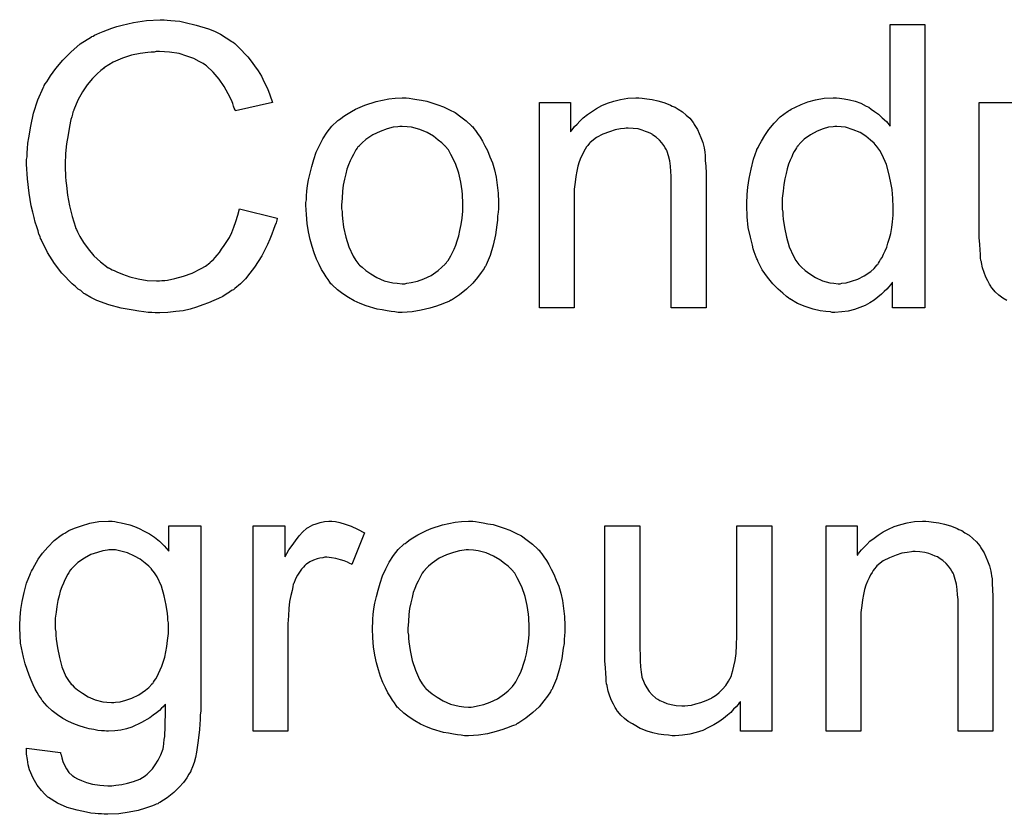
# Model space of a CAD drawing. Extents: x -1.5 to 9, y -3 to 5.
# Tile 249 of 256: x 4.928 to 5.206, y 0.592 to 0.817. Entities that reach past the tile are written whole.
import ezdxf

# ---------------------------------------------------------------- set-up
doc = ezdxf.new("R2010")
doc.units = 0
doc.layers.add('qfn16-30-34-a_mechanical_19', color=1, linetype='CONTINUOUS')

msp = doc.modelspace()

# ---------------------------------------------------------------- linework, layer by layer
at = {"layer": 'qfn16-30-34-a_mechanical_19', "color": 1}
for points in [[(4.969732, 0.816399), (4.970773, 0.816284), (4.972046, 0.816168), (4.973319, 0.816052), (4.974823, 0.815705), (4.977947, 0.815011), (4.981418, 0.81397), (4.983153, 0.813275), (4.984773, 0.812466), (4.986393, 0.811424), (4.988012, 0.810383), (4.988128, 0.810267), (4.98836, 0.810152), (4.988822, 0.809804), (4.989401, 0.809226), (4.989979, 0.808648), (4.990789, 0.807838), (4.991599, 0.806912), (4.992525, 0.805986), (4.99345, 0.804829), (4.994376, 0.803441), (4.995417, 0.802053), (4.996343, 0.800548), (4.997153, 0.798813), (4.998078, 0.797077), (4.998773, 0.795226), (4.999467, 0.793144), (4.989054, 0.790714), (4.989054, 0.79083), (4.988938, 0.791061), (4.988707, 0.791524), (4.988475, 0.792102), (4.988244, 0.792797), (4.987897, 0.793722), (4.986971, 0.795573), (4.985814, 0.797656), (4.984426, 0.799739), (4.98269, 0.801706), (4.980839, 0.803441), (4.980608, 0.803672), (4.979913, 0.804135), (4.978757, 0.804714), (4.977252, 0.805524), (4.975285, 0.806218), (4.973087, 0.806912), (4.970426, 0.807375), (4.967534, 0.80749), (4.966608, 0.80749), (4.966029, 0.807375), (4.96522, 0.807375), (4.964294, 0.807259), (4.962096, 0.806912), (4.959666, 0.806449), (4.957121, 0.805639), (4.954459, 0.804482), (4.95203, 0.802978), (4.951914, 0.802978), (4.951798, 0.802747), (4.950989, 0.802168), (4.949947, 0.801243), (4.948675, 0.799854), (4.94717, 0.798119), (4.945782, 0.796152), (4.944509, 0.793722), (4.943352, 0.791061), (4.943352, 0.790945), (4.943237, 0.790714), (4.943121, 0.790367), (4.943005, 0.789788), (4.942774, 0.789094), (4.942542, 0.788284), (4.942195, 0.786317), (4.941733, 0.784003), (4.94127, 0.781458), (4.941038, 0.778681), (4.940923, 0.775673), (4.940923, 0.775557), (4.940923, 0.77521), (4.940923, 0.774632), (4.940923, 0.773938), (4.941038, 0.773128), (4.941038, 0.772086), (4.941154, 0.770929), (4.94127, 0.769657), (4.941617, 0.76688), (4.942195, 0.763872), (4.94289, 0.760863), (4.943815, 0.757855), (4.943815, 0.75774), (4.943931, 0.757508), (4.944162, 0.757161), (4.944394, 0.756582), (4.945088, 0.755194), (4.946129, 0.753574), (4.947402, 0.751723), (4.949022, 0.749756), (4.950873, 0.748021), (4.953071, 0.746401), (4.953187, 0.746401), (4.953418, 0.746285), (4.953765, 0.746054), (4.954228, 0.745822), (4.954807, 0.745591), (4.955501, 0.745244), (4.957121, 0.74455), (4.959203, 0.743856), (4.961517, 0.743277), (4.964063, 0.742814), (4.966724, 0.742698), (4.967534, 0.742698), (4.968228, 0.742814), (4.969038, 0.742814), (4.969848, 0.74293), (4.97193, 0.743393), (4.97436, 0.743971), (4.97679, 0.744897), (4.979335, 0.746169), (4.980608, 0.746864), (4.981765, 0.747789), (4.98188, 0.747905), (4.981996, 0.748021), (4.982343, 0.748368), (4.982806, 0.748715), (4.983269, 0.749293), (4.983847, 0.749988), (4.984542, 0.750682), (4.98512, 0.751607), (4.985814, 0.752649), (4.986624, 0.753806), (4.987318, 0.754963), (4.988012, 0.756351), (4.988591, 0.757855), (4.989169, 0.759475), (4.989748, 0.761211), (4.990211, 0.763062), (5.000855, 0.760401), (5.000855, 0.760285), (5.000739, 0.759822), (5.000508, 0.759128), (5.000161, 0.758202), (4.999814, 0.757161), (4.999351, 0.755888), (4.998773, 0.7545), (4.998078, 0.752996), (4.996459, 0.749756), (4.994376, 0.746517), (4.993103, 0.744897), (4.991831, 0.743277), (4.990442, 0.741889), (4.988822, 0.7405), (4.988707, 0.740385), (4.988475, 0.740153), (4.987897, 0.739922), (4.987318, 0.739459), (4.986393, 0.73888), (4.985467, 0.738302), (4.984194, 0.737723), (4.982922, 0.737145), (4.981418, 0.736451), (4.979798, 0.735872), (4.978062, 0.735294), (4.976211, 0.734715), (4.974244, 0.734252), (4.972162, 0.734021), (4.969963, 0.73379), (4.967649, 0.733674), (4.966377, 0.733674), (4.965451, 0.73379), (4.96441, 0.73379), (4.963137, 0.733905), (4.961749, 0.734137), (4.960129, 0.734368), (4.956774, 0.734947), (4.953302, 0.735872), (4.949832, 0.737145), (4.948212, 0.737955), (4.946592, 0.73888), (4.946476, 0.738996), (4.946245, 0.739112), (4.945782, 0.739459), (4.945319, 0.739922), (4.944625, 0.740385), (4.943815, 0.741079), (4.94289, 0.741889), (4.941964, 0.742814), (4.941038, 0.743856), (4.939997, 0.744897), (4.937914, 0.747558), (4.935948, 0.750682), (4.934212, 0.754153), (4.934212, 0.754269), (4.933981, 0.754616), (4.933865, 0.755194), (4.933518, 0.755888), (4.933286, 0.756814), (4.932939, 0.757971), (4.932476, 0.759244), (4.932129, 0.760632), (4.931782, 0.762136), (4.931319, 0.763872), (4.930741, 0.767458), (4.930278, 0.771508), (4.930047, 0.775673), (4.930047, 0.775789), (4.930047, 0.776251), (4.930047, 0.776946), (4.930163, 0.777756), (4.930163, 0.778913), (4.930278, 0.78007), (4.930394, 0.781574), (4.930625, 0.783078), (4.931204, 0.786433), (4.932014, 0.790135), (4.933171, 0.793838), (4.934791, 0.797425), (4.934906, 0.79754), (4.935022, 0.797887), (4.935253, 0.79835), (4.935716, 0.798929), (4.936179, 0.799739), (4.936757, 0.800664), (4.938261, 0.802747), (4.940228, 0.805061), (4.942542, 0.807375), (4.945203, 0.809689), (4.948327, 0.811656), (4.948443, 0.811771), (4.94879, 0.811887), (4.949253, 0.812119), (4.949832, 0.812466), (4.950757, 0.812813), (4.951683, 0.81316), (4.95284, 0.813623), (4.954112, 0.814085), (4.955501, 0.814548), (4.957005, 0.815011), (4.960244, 0.815705), (4.963947, 0.816284), (4.967765, 0.816515), (4.968922, 0.816515), (4.969732, 0.816399)], [(5.183777, 0.735062), (5.174637, 0.735062), (5.174637, 0.742351), (5.174521, 0.742236), (5.174405, 0.742004), (5.174058, 0.741542), (5.173595, 0.740963), (5.173017, 0.740385), (5.172323, 0.73969), (5.171513, 0.73888), (5.170471, 0.738071), (5.16943, 0.737261), (5.168273, 0.736451), (5.166885, 0.735757), (5.165381, 0.735178), (5.163877, 0.7346), (5.162141, 0.734137), (5.16029, 0.733905), (5.158323, 0.73379), (5.157629, 0.73379), (5.157166, 0.733905), (5.155778, 0.734021), (5.154158, 0.734253), (5.152191, 0.734715), (5.149993, 0.735409), (5.147794, 0.736335), (5.145596, 0.737608), (5.14548, 0.737608), (5.145364, 0.737839), (5.14467, 0.738302), (5.143629, 0.739228), (5.142356, 0.740385), (5.140852, 0.741889), (5.139348, 0.74374), (5.137844, 0.745822), (5.136571, 0.748252), (5.136571, 0.748368), (5.136456, 0.748599), (5.13634, 0.748946), (5.136109, 0.749409), (5.135877, 0.750103), (5.13553, 0.750913), (5.135299, 0.751723), (5.135067, 0.752764), (5.134489, 0.755078), (5.13391, 0.75774), (5.133563, 0.760748), (5.133447, 0.763987), (5.133447, 0.764103), (5.133447, 0.764335), (5.133447, 0.764797), (5.133447, 0.765491), (5.133563, 0.766186), (5.133563, 0.767111), (5.133794, 0.769194), (5.134142, 0.771624), (5.13472, 0.774285), (5.135414, 0.777062), (5.13634, 0.779723), (5.13634, 0.779838), (5.136456, 0.78007), (5.136687, 0.780417), (5.136918, 0.78088), (5.137613, 0.782152), (5.138538, 0.783772), (5.139695, 0.785508), (5.141199, 0.787243), (5.142935, 0.789094), (5.145017, 0.790598), (5.145133, 0.790598), (5.145249, 0.790714), (5.145596, 0.790946), (5.146059, 0.791177), (5.147216, 0.791755), (5.148836, 0.792565), (5.150687, 0.79326), (5.152885, 0.793838), (5.155315, 0.794301), (5.15786, 0.794417), (5.158786, 0.794417), (5.159711, 0.794301), (5.160984, 0.794185), (5.162488, 0.793838), (5.164108, 0.793491), (5.165728, 0.792912), (5.167232, 0.792102), (5.167463, 0.791987), (5.167926, 0.791755), (5.16862, 0.791177), (5.169546, 0.790598), (5.170703, 0.789788), (5.171744, 0.788747), (5.172901, 0.787706), (5.173942, 0.786433), (5.173942, 0.815127), (5.183777, 0.815127), (5.183777, 0.735062)], [(5.038111, 0.794301), (5.039152, 0.794185), (5.040309, 0.793954), (5.041582, 0.793722), (5.043086, 0.793491), (5.04621, 0.792449), (5.047829, 0.791871), (5.049449, 0.791061), (5.051069, 0.790251), (5.052689, 0.789094), (5.054193, 0.787937), (5.055697, 0.786549), (5.055813, 0.786433), (5.056044, 0.786202), (5.056391, 0.785739), (5.056854, 0.78516), (5.057432, 0.784351), (5.058127, 0.783309), (5.058821, 0.782152), (5.059515, 0.78088), (5.060209, 0.779491), (5.060904, 0.777756), (5.061598, 0.77602), (5.062176, 0.774053), (5.062639, 0.771971), (5.062986, 0.769772), (5.063217, 0.767458), (5.063333, 0.764913), (5.063333, 0.764797), (5.063333, 0.76445), (5.063333, 0.763872), (5.063333, 0.763062), (5.063217, 0.762136), (5.063102, 0.760979), (5.063102, 0.759822), (5.06287, 0.758549), (5.062523, 0.755657), (5.061829, 0.752764), (5.061019, 0.749872), (5.059862, 0.747211), (5.059862, 0.747095), (5.059747, 0.746979), (5.059515, 0.746632), (5.059284, 0.746169), (5.058474, 0.745013), (5.057432, 0.743624), (5.056044, 0.742004), (5.054309, 0.740385), (5.052342, 0.738765), (5.050028, 0.737261), (5.049912, 0.737261), (5.049796, 0.737145), (5.049449, 0.736913), (5.048871, 0.736682), (5.048292, 0.736451), (5.047598, 0.736219), (5.045863, 0.735525), (5.043896, 0.734947), (5.041466, 0.734368), (5.038921, 0.733905), (5.036144, 0.73379), (5.034987, 0.73379), (5.034061, 0.733905), (5.03302, 0.734021), (5.031863, 0.734252), (5.030474, 0.734484), (5.029086, 0.734715), (5.025962, 0.735641), (5.024227, 0.736335), (5.022607, 0.737029), (5.020987, 0.737955), (5.019367, 0.738996), (5.017863, 0.740153), (5.016359, 0.741542), (5.016243, 0.741657), (5.016012, 0.741889), (5.015665, 0.742351), (5.015202, 0.743046), (5.014623, 0.743856), (5.014045, 0.744781), (5.013351, 0.745938), (5.012657, 0.747327), (5.011962, 0.748831), (5.011268, 0.750566), (5.01069, 0.752417), (5.010111, 0.754384), (5.009648, 0.756582), (5.009301, 0.758896), (5.00907, 0.761442), (5.008954, 0.764103), (5.008954, 0.764334), (5.008954, 0.764797), (5.00907, 0.765607), (5.00907, 0.766764), (5.009186, 0.768037), (5.009417, 0.769657), (5.009648, 0.771276), (5.010111, 0.773128), (5.010574, 0.774979), (5.011153, 0.776946), (5.011847, 0.779028), (5.012772, 0.780995), (5.013698, 0.782846), (5.014971, 0.784698), (5.016243, 0.786433), (5.017863, 0.787937), (5.017979, 0.788053), (5.01821, 0.788169), (5.018673, 0.788516), (5.019252, 0.788979), (5.019946, 0.789441), (5.020871, 0.79002), (5.021797, 0.790598), (5.022954, 0.791177), (5.024227, 0.791755), (5.025615, 0.792334), (5.028739, 0.793375), (5.032326, 0.794185), (5.034177, 0.794301), (5.036144, 0.794416), (5.037301, 0.794416), (5.038111, 0.794301)], [(5.103944, 0.794301), (5.105217, 0.794185), (5.106721, 0.793954), (5.108341, 0.793607), (5.110076, 0.793144), (5.111696, 0.79245), (5.111927, 0.792334), (5.11239, 0.792102), (5.1132, 0.791755), (5.114126, 0.791177), (5.115283, 0.790483), (5.116324, 0.789557), (5.117365, 0.788631), (5.118291, 0.787475), (5.118406, 0.787359), (5.118638, 0.786896), (5.118985, 0.786317), (5.119563, 0.785508), (5.120026, 0.784351), (5.120489, 0.783194), (5.121068, 0.781805), (5.121415, 0.780301), (5.121415, 0.780185), (5.12153, 0.779723), (5.121646, 0.779028), (5.121762, 0.778103), (5.121762, 0.776714), (5.121877, 0.775095), (5.121993, 0.773128), (5.121993, 0.770698), (5.121993, 0.735062), (5.112159, 0.735062), (5.112159, 0.770235), (5.112159, 0.770351), (5.112159, 0.770467), (5.112159, 0.771277), (5.112159, 0.772318), (5.112043, 0.773591), (5.111927, 0.775095), (5.111696, 0.776599), (5.111349, 0.777987), (5.111002, 0.77926), (5.111002, 0.779375), (5.11077, 0.779723), (5.110423, 0.780301), (5.110076, 0.780995), (5.109498, 0.781689), (5.108803, 0.782499), (5.107878, 0.783309), (5.106836, 0.784004), (5.106721, 0.784119), (5.106374, 0.784351), (5.105679, 0.784582), (5.104869, 0.784929), (5.103944, 0.785276), (5.102787, 0.785623), (5.101399, 0.785739), (5.10001, 0.785855), (5.099432, 0.785855), (5.098969, 0.785739), (5.097812, 0.785623), (5.096308, 0.785392), (5.094688, 0.784813), (5.092837, 0.784119), (5.090985, 0.783194), (5.08925, 0.781805), (5.089019, 0.781574), (5.088556, 0.780995), (5.088209, 0.780533), (5.087862, 0.779954), (5.087399, 0.77926), (5.087052, 0.77845), (5.086589, 0.777524), (5.086126, 0.776367), (5.085779, 0.775095), (5.085432, 0.773706), (5.0852, 0.772202), (5.084969, 0.770582), (5.084738, 0.768615), (5.084738, 0.766648), (5.084738, 0.735062), (5.074903, 0.735062), (5.074903, 0.793144), (5.083696, 0.793144), (5.083696, 0.784813), (5.083812, 0.784929), (5.084043, 0.785276), (5.084391, 0.785739), (5.084853, 0.786317), (5.085548, 0.787012), (5.086358, 0.787822), (5.087283, 0.788747), (5.08844, 0.789673), (5.089597, 0.790483), (5.090985, 0.791408), (5.09249, 0.792218), (5.094109, 0.792912), (5.095961, 0.793491), (5.097812, 0.793954), (5.099894, 0.794301), (5.102093, 0.794417), (5.103018, 0.794417), (5.103944, 0.794301)], [(5.206917, 0.737145), (5.20576, 0.737839), (5.204719, 0.738649), (5.203677, 0.739575), (5.202752, 0.740616), (5.202636, 0.740732), (5.202405, 0.741194), (5.202057, 0.741773), (5.201595, 0.742699), (5.201016, 0.74374), (5.200553, 0.745013), (5.200091, 0.746401), (5.199743, 0.747905), (5.199743, 0.748021), (5.199628, 0.748484), (5.199512, 0.749178), (5.199512, 0.750103), (5.199396, 0.751492), (5.199281, 0.752996), (5.199165, 0.754963), (5.199165, 0.757161), (5.199165, 0.793144), (5.208999, 0.793144)], [(5.036144, 0.786317), (5.035449, 0.786317), (5.034871, 0.786202), (5.033598, 0.786086), (5.031863, 0.785623), (5.029896, 0.784929), (5.027813, 0.784003), (5.025846, 0.782615), (5.024805, 0.781689), (5.02388, 0.780764), (5.02388, 0.780648), (5.023648, 0.780532), (5.023417, 0.780185), (5.02307, 0.779722), (5.022722, 0.779144), (5.022375, 0.77845), (5.021913, 0.777524), (5.02145, 0.776599), (5.020987, 0.775442), (5.020524, 0.774285), (5.020177, 0.772896), (5.01983, 0.771392), (5.019483, 0.769772), (5.019252, 0.768037), (5.019136, 0.76607), (5.01902, 0.764103), (5.01902, 0.763987), (5.01902, 0.76364), (5.01902, 0.763062), (5.019136, 0.762252), (5.019136, 0.761326), (5.019252, 0.760285), (5.019599, 0.757855), (5.020177, 0.755078), (5.021103, 0.752302), (5.02226, 0.74964), (5.02307, 0.748484), (5.02388, 0.747327), (5.023995, 0.747327), (5.024111, 0.747095), (5.024805, 0.746517), (5.025846, 0.745591), (5.027235, 0.744665), (5.02897, 0.743624), (5.031053, 0.742698), (5.033483, 0.74212), (5.034755, 0.742004), (5.036144, 0.741889), (5.036838, 0.741889), (5.037416, 0.742004), (5.038689, 0.742236), (5.040425, 0.742583), (5.042276, 0.743277), (5.044358, 0.744203), (5.046325, 0.745591), (5.047367, 0.746517), (5.048292, 0.747442), (5.048408, 0.747558), (5.048524, 0.747674), (5.048755, 0.748021), (5.049102, 0.748484), (5.049449, 0.749062), (5.049912, 0.749756), (5.050375, 0.750682), (5.050838, 0.751607), (5.0513, 0.752764), (5.051648, 0.754037), (5.05211, 0.755426), (5.052457, 0.75693), (5.052805, 0.758665), (5.053036, 0.760401), (5.053267, 0.762367), (5.053267, 0.76445), (5.053267, 0.764566), (5.053267, 0.764913), (5.053267, 0.765491), (5.053152, 0.766186), (5.053152, 0.767111), (5.053036, 0.768153), (5.052689, 0.770582), (5.05211, 0.773128), (5.051185, 0.775904), (5.049912, 0.77845), (5.049218, 0.779722), (5.048292, 0.780764), (5.048292, 0.78088), (5.048061, 0.780995), (5.047367, 0.781689), (5.046325, 0.782499), (5.044937, 0.783541), (5.043201, 0.784582), (5.041119, 0.785508), (5.038805, 0.786086), (5.037532, 0.786202), (5.036144, 0.786317)], [(5.158901, 0.786317), (5.158323, 0.786317), (5.15786, 0.786202), (5.156587, 0.786086), (5.155083, 0.785623), (5.153348, 0.785045), (5.151497, 0.784004), (5.149645, 0.782731), (5.14872, 0.781805), (5.14791, 0.78088), (5.14791, 0.780764), (5.147678, 0.780648), (5.147563, 0.780301), (5.147216, 0.779838), (5.146869, 0.77926), (5.146521, 0.778566), (5.146174, 0.777756), (5.145712, 0.77683), (5.145249, 0.775673), (5.144902, 0.7744), (5.144555, 0.773012), (5.144208, 0.771508), (5.143976, 0.769888), (5.143745, 0.768037), (5.143513, 0.76607), (5.143513, 0.763987), (5.143513, 0.763872), (5.143513, 0.763525), (5.143513, 0.762946), (5.143629, 0.762136), (5.143629, 0.761211), (5.143745, 0.760169), (5.144092, 0.75774), (5.14467, 0.755078), (5.14548, 0.752302), (5.146637, 0.749641), (5.147331, 0.748484), (5.148141, 0.747327), (5.148257, 0.747327), (5.148373, 0.747095), (5.148951, 0.746517), (5.149993, 0.745591), (5.151265, 0.744665), (5.152885, 0.743624), (5.154852, 0.742699), (5.156935, 0.74212), (5.158092, 0.742004), (5.159248, 0.741889), (5.159827, 0.741889), (5.16029, 0.742004), (5.161562, 0.74212), (5.163067, 0.742583), (5.164802, 0.743161), (5.166653, 0.744087), (5.168505, 0.74536), (5.16943, 0.74617), (5.17024, 0.747095), (5.17024, 0.747211), (5.170471, 0.747327), (5.170703, 0.747674), (5.170934, 0.748136), (5.171281, 0.748715), (5.171744, 0.749293), (5.172091, 0.750219), (5.172554, 0.751145), (5.173017, 0.752186), (5.173364, 0.753343), (5.173827, 0.754731), (5.174174, 0.75612), (5.174405, 0.75774), (5.174637, 0.759359), (5.174868, 0.761211), (5.174868, 0.763178), (5.174868, 0.763293), (5.174868, 0.763756), (5.174868, 0.764335), (5.174752, 0.765144), (5.174752, 0.76607), (5.174637, 0.767227), (5.174521, 0.7685), (5.174289, 0.769888), (5.173711, 0.772665), (5.172901, 0.775557), (5.171744, 0.778334), (5.17105, 0.779491), (5.17024, 0.780648), (5.17024, 0.780764), (5.170009, 0.78088), (5.16943, 0.781574), (5.168389, 0.782499), (5.167116, 0.783541), (5.165496, 0.784582), (5.163529, 0.785392), (5.161331, 0.786086), (5.160174, 0.786202), (5.158901, 0.786317)], [(4.954922, 0.674621), (4.955732, 0.674505), (4.956774, 0.674274), (4.957931, 0.674042), (4.959203, 0.673695), (4.960476, 0.673232), (4.961864, 0.672654), (4.963253, 0.67196), (4.964757, 0.67115), (4.966145, 0.670224), (4.967534, 0.669067), (4.968922, 0.667794), (4.970195, 0.66629), (4.970195, 0.673464), (4.979219, 0.673464), (4.979219, 0.62325), (4.979219, 0.623134), (4.979219, 0.622671), (4.979219, 0.621977), (4.979219, 0.621052), (4.979104, 0.62001), (4.979104, 0.618737), (4.978988, 0.617349), (4.978872, 0.615845), (4.978525, 0.612721), (4.978062, 0.609481), (4.977715, 0.607977), (4.977368, 0.606589), (4.976905, 0.605316), (4.976443, 0.604159), (4.976443, 0.604044), (4.976327, 0.603928), (4.975864, 0.603234), (4.975285, 0.602192), (4.97436, 0.60092), (4.973087, 0.599531), (4.971583, 0.598027), (4.969732, 0.596523), (4.967649, 0.59525), (4.967534, 0.59525), (4.967418, 0.595135), (4.967071, 0.594903), (4.966608, 0.594788), (4.966029, 0.594441), (4.965335, 0.594209), (4.9636, 0.593631), (4.961517, 0.592936), (4.958972, 0.592474), (4.956079, 0.592011), (4.952955, 0.591895), (4.951914, 0.591895), (4.95122, 0.592011), (4.950294, 0.592011), (4.949369, 0.592126), (4.948212, 0.592242), (4.946939, 0.592474), (4.944278, 0.593052), (4.941501, 0.593862), (4.938724, 0.595019), (4.936179, 0.596639), (4.936063, 0.596755), (4.935948, 0.59687), (4.935138, 0.597564), (4.934212, 0.598606), (4.933055, 0.60011), (4.931898, 0.602077), (4.930857, 0.604506), (4.93051, 0.605895), (4.930278, 0.607399), (4.930047, 0.608903), (4.930047, 0.610639), (4.93965, 0.609366), (4.93965, 0.609134), (4.939766, 0.608672), (4.939997, 0.607862), (4.940228, 0.60682), (4.940691, 0.605779), (4.94127, 0.604738), (4.941964, 0.603697), (4.94289, 0.602887), (4.943121, 0.602771), (4.943584, 0.602424), (4.944394, 0.601961), (4.945551, 0.601498), (4.946939, 0.60092), (4.948675, 0.600457), (4.950757, 0.60011), (4.952955, 0.599994), (4.954112, 0.599994), (4.955269, 0.60011), (4.956889, 0.600341), (4.958509, 0.600688), (4.960244, 0.601151), (4.96198, 0.601845), (4.963484, 0.602771), (4.9636, 0.602887), (4.964063, 0.603234), (4.964757, 0.603928), (4.965567, 0.604738), (4.966377, 0.605895), (4.967186, 0.607168), (4.967996, 0.608672), (4.968575, 0.610407), (4.968575, 0.610523), (4.968691, 0.610986), (4.968806, 0.611911), (4.968922, 0.613068), (4.969038, 0.613878), (4.969038, 0.614804), (4.969153, 0.615845), (4.969153, 0.617002), (4.969153, 0.618275), (4.969269, 0.619779), (4.969269, 0.621283), (4.969269, 0.623018), (4.969153, 0.622903), (4.968922, 0.622671), (4.968575, 0.622324), (4.968112, 0.621861), (4.967534, 0.621283), (4.966724, 0.620589), (4.965798, 0.619894), (4.964873, 0.6192), (4.962443, 0.617812), (4.959782, 0.616539), (4.958278, 0.616076), (4.956658, 0.615729), (4.954922, 0.615498), (4.953187, 0.615382), (4.952608, 0.615382), (4.95203, 0.615498), (4.95122, 0.615498), (4.950179, 0.615614), (4.949022, 0.615845), (4.947749, 0.616076), (4.94636, 0.616423), (4.944856, 0.616886), (4.943352, 0.617465), (4.941848, 0.618159), (4.940228, 0.618969), (4.938724, 0.62001), (4.93722, 0.621167), (4.935832, 0.62244), (4.934559, 0.623944), (4.934443, 0.62406), (4.934328, 0.624291), (4.933981, 0.62487), (4.933518, 0.625448), (4.933055, 0.626374), (4.932476, 0.627299), (4.931898, 0.628456), (4.931319, 0.629845), (4.930741, 0.631233), (4.930163, 0.632853), (4.929584, 0.634473), (4.929121, 0.636324), (4.928311, 0.640258), (4.928196, 0.642456), (4.92808, 0.644654), (4.92808, 0.64477), (4.92808, 0.645001), (4.92808, 0.645464), (4.92808, 0.646043), (4.928196, 0.646853), (4.928196, 0.647663), (4.928427, 0.649745), (4.928774, 0.652059), (4.929353, 0.654605), (4.930047, 0.657266), (4.931088, 0.659927), (4.931088, 0.660042), (4.931204, 0.660274), (4.931435, 0.660621), (4.931667, 0.661084), (4.932361, 0.662356), (4.933286, 0.663976), (4.934559, 0.665712), (4.936063, 0.667447), (4.937799, 0.669298), (4.939766, 0.670803), (4.939881, 0.670803), (4.939997, 0.670918), (4.940344, 0.67115), (4.940807, 0.671381), (4.941964, 0.672075), (4.943584, 0.672769), (4.945551, 0.673464), (4.947865, 0.674158), (4.95041, 0.674621), (4.953187, 0.674736), (4.954228, 0.674736), (4.954922, 0.674621)], [(5.017285, 0.674621), (5.018557, 0.674389), (5.020061, 0.673926), (5.021681, 0.673348), (5.023532, 0.672538), (5.025499, 0.671497), (5.021913, 0.662472), (5.021797, 0.662588), (5.021334, 0.662819), (5.02064, 0.663166), (5.019714, 0.663513), (5.018673, 0.663861), (5.0174, 0.664208), (5.016128, 0.664439), (5.014855, 0.664555), (5.014276, 0.664555), (5.013698, 0.664439), (5.012888, 0.664323), (5.012078, 0.664092), (5.011037, 0.663745), (5.009995, 0.663282), (5.00907, 0.662588), (5.008954, 0.662472), (5.008607, 0.662241), (5.00826, 0.661778), (5.007681, 0.661199), (5.007103, 0.660389), (5.006525, 0.659464), (5.005946, 0.658423), (5.005483, 0.65715), (5.005368, 0.656918), (5.005252, 0.656224), (5.00502, 0.655183), (5.004673, 0.653795), (5.004326, 0.652059), (5.004095, 0.650092), (5.003979, 0.64801), (5.003863, 0.645696), (5.003863, 0.615382), (4.994029, 0.615382), (4.994029, 0.673464), (5.002938, 0.673464), (5.002938, 0.66467), (5.003053, 0.664786), (5.003516, 0.665596), (5.004095, 0.666637), (5.00502, 0.66791), (5.005946, 0.669183), (5.006987, 0.670571), (5.008029, 0.671728), (5.00907, 0.672654), (5.009186, 0.672769), (5.009533, 0.673001), (5.010227, 0.673348), (5.010921, 0.673695), (5.011847, 0.674042), (5.013004, 0.674389), (5.014161, 0.674621), (5.015433, 0.674736), (5.016243, 0.674736), (5.017285, 0.674621)], [(5.056854, 0.674621), (5.057895, 0.674505), (5.059052, 0.674274), (5.060325, 0.674042), (5.061829, 0.673811), (5.064953, 0.672769), (5.066573, 0.672191), (5.068193, 0.671381), (5.069812, 0.670571), (5.071432, 0.669414), (5.072936, 0.668257), (5.07444, 0.666869), (5.074556, 0.666753), (5.074788, 0.666522), (5.075135, 0.666059), (5.075597, 0.66548), (5.076176, 0.66467), (5.07687, 0.663629), (5.077564, 0.662472), (5.078258, 0.661199), (5.078953, 0.659811), (5.079647, 0.658076), (5.080341, 0.65634), (5.08092, 0.654373), (5.081382, 0.65229), (5.08173, 0.650092), (5.081961, 0.647778), (5.082077, 0.645233), (5.082077, 0.645117), (5.082077, 0.64477), (5.082077, 0.644192), (5.082077, 0.643382), (5.081961, 0.642456), (5.081845, 0.641299), (5.081845, 0.640142), (5.081614, 0.638869), (5.081267, 0.635977), (5.080573, 0.633084), (5.079763, 0.630192), (5.078606, 0.627531), (5.078606, 0.627415), (5.07849, 0.627299), (5.078258, 0.626952), (5.078027, 0.626489), (5.077217, 0.625332), (5.076176, 0.623944), (5.074788, 0.622324), (5.073052, 0.620704), (5.071085, 0.619085), (5.068771, 0.617581), (5.068655, 0.617581), (5.06854, 0.617465), (5.068193, 0.617233), (5.067614, 0.617002), (5.067036, 0.616771), (5.066341, 0.616539), (5.064606, 0.615845), (5.062639, 0.615266), (5.060209, 0.614688), (5.057664, 0.614225), (5.054887, 0.61411), (5.05373, 0.61411), (5.052805, 0.614225), (5.051763, 0.614341), (5.050606, 0.614572), (5.049218, 0.614804), (5.047829, 0.615035), (5.044706, 0.615961), (5.04297, 0.616655), (5.04135, 0.617349), (5.03973, 0.618275), (5.038111, 0.619316), (5.036606, 0.620473), (5.035102, 0.621861), (5.034987, 0.621977), (5.034755, 0.622208), (5.034408, 0.622671), (5.033945, 0.623365), (5.033367, 0.624175), (5.032788, 0.625101), (5.032094, 0.626258), (5.0314, 0.627646), (5.030706, 0.62915), (5.030012, 0.630886), (5.029433, 0.632737), (5.028855, 0.634704), (5.028392, 0.636902), (5.028045, 0.639216), (5.027813, 0.641762), (5.027698, 0.644423), (5.027698, 0.644654), (5.027698, 0.645117), (5.027813, 0.645927), (5.027813, 0.647084), (5.027929, 0.648357), (5.02816, 0.649976), (5.028392, 0.651596), (5.028855, 0.653447), (5.029317, 0.655299), (5.029896, 0.657266), (5.03059, 0.659348), (5.031516, 0.661315), (5.032441, 0.663166), (5.033714, 0.665018), (5.034987, 0.666753), (5.036606, 0.668257), (5.036722, 0.668373), (5.036954, 0.668489), (5.037416, 0.668836), (5.037995, 0.669298), (5.038689, 0.669761), (5.039615, 0.67034), (5.04054, 0.670918), (5.041697, 0.671497), (5.04297, 0.672075), (5.044358, 0.672654), (5.047482, 0.673695), (5.051069, 0.674505), (5.05292, 0.674621), (5.054887, 0.674736), (5.056044, 0.674736), (5.056854, 0.674621)], [(5.140505, 0.615382), (5.131712, 0.615382), (5.131712, 0.623828), (5.131596, 0.623713), (5.131365, 0.623366), (5.131018, 0.622903), (5.130439, 0.622324), (5.129745, 0.62163), (5.128935, 0.620705), (5.12801, 0.619895), (5.126852, 0.618969), (5.12558, 0.618043), (5.124191, 0.617234), (5.122687, 0.616424), (5.121068, 0.615614), (5.119216, 0.615035), (5.117365, 0.614572), (5.115283, 0.614225), (5.1132, 0.61411), (5.11239, 0.61411), (5.111349, 0.614225), (5.110076, 0.614341), (5.108572, 0.614572), (5.106952, 0.614919), (5.105332, 0.615382), (5.103597, 0.616077), (5.103365, 0.616192), (5.102903, 0.616424), (5.102093, 0.616886), (5.101167, 0.617465), (5.10001, 0.618159), (5.098969, 0.618969), (5.097927, 0.619895), (5.097002, 0.620936), (5.096886, 0.621052), (5.096655, 0.621514), (5.096308, 0.622093), (5.095845, 0.623019), (5.095266, 0.62406), (5.094804, 0.625332), (5.094341, 0.626721), (5.093994, 0.628225), (5.093994, 0.628341), (5.093878, 0.628803), (5.093762, 0.629498), (5.093762, 0.630423), (5.093647, 0.631812), (5.093531, 0.633316), (5.093415, 0.635283), (5.093415, 0.637481), (5.093415, 0.673464), (5.10325, 0.673464), (5.10325, 0.641183), (5.10325, 0.641068), (5.10325, 0.640836), (5.10325, 0.640489), (5.10325, 0.639911), (5.10325, 0.638638), (5.103365, 0.637018), (5.103365, 0.635283), (5.103481, 0.633547), (5.103597, 0.632043), (5.103828, 0.63077), (5.103828, 0.630655), (5.10406, 0.630192), (5.104291, 0.629498), (5.104638, 0.628572), (5.105217, 0.627646), (5.105911, 0.626605), (5.106721, 0.62568), (5.107762, 0.624754), (5.107878, 0.624638), (5.108341, 0.624407), (5.108919, 0.62406), (5.109845, 0.623713), (5.110886, 0.62325), (5.112159, 0.622903), (5.113547, 0.622671), (5.115167, 0.622556), (5.115977, 0.622556), (5.116787, 0.622671), (5.117828, 0.622787), (5.119101, 0.623134), (5.120489, 0.623481), (5.121993, 0.62406), (5.123497, 0.624754), (5.123729, 0.62487), (5.124191, 0.625217), (5.124886, 0.62568), (5.125695, 0.626374), (5.126621, 0.627299), (5.127547, 0.628341), (5.128357, 0.629498), (5.129051, 0.630886), (5.129167, 0.631117), (5.129282, 0.63158), (5.129514, 0.632506), (5.129861, 0.633779), (5.130208, 0.635398), (5.130439, 0.637365), (5.130555, 0.639679), (5.130671, 0.64234), (5.130671, 0.673464), (5.140505, 0.673464), (5.140505, 0.615382)], [(5.184934, 0.674621), (5.186207, 0.674505), (5.187711, 0.674274), (5.189331, 0.673927), (5.191066, 0.673464), (5.192686, 0.672769), (5.192917, 0.672654), (5.19338, 0.672422), (5.19419, 0.672075), (5.195115, 0.671497), (5.196273, 0.670803), (5.197314, 0.669877), (5.198355, 0.668951), (5.199281, 0.667794), (5.199396, 0.667679), (5.199628, 0.667216), (5.199975, 0.666637), (5.200553, 0.665827), (5.201016, 0.66467), (5.201479, 0.663514), (5.202057, 0.662125), (5.202405, 0.660621), (5.202405, 0.660505), (5.20252, 0.660043), (5.202636, 0.659348), (5.202752, 0.658423), (5.202752, 0.657034), (5.202867, 0.655414), (5.202983, 0.653448), (5.202983, 0.651018), (5.202983, 0.615382), (5.193149, 0.615382), (5.193149, 0.650555), (5.193149, 0.650671), (5.193149, 0.650787), (5.193149, 0.651596), (5.193149, 0.652638), (5.193033, 0.65391), (5.192917, 0.655414), (5.192686, 0.656919), (5.192339, 0.658307), (5.191992, 0.65958), (5.191992, 0.659695), (5.19176, 0.660043), (5.191413, 0.660621), (5.191066, 0.661315), (5.190488, 0.662009), (5.189793, 0.662819), (5.188868, 0.663629), (5.187826, 0.664323), (5.187711, 0.664439), (5.187364, 0.66467), (5.186669, 0.664902), (5.185859, 0.665249), (5.184934, 0.665596), (5.183777, 0.665943), (5.182389, 0.666059), (5.181, 0.666175), (5.180422, 0.666175), (5.179959, 0.666059), (5.178802, 0.665943), (5.177298, 0.665712), (5.175678, 0.665133), (5.173827, 0.664439), (5.171975, 0.663514), (5.17024, 0.662125), (5.170009, 0.661894), (5.169546, 0.661315), (5.169199, 0.660852), (5.168852, 0.660274), (5.168389, 0.65958), (5.168042, 0.65877), (5.167579, 0.657844), (5.167116, 0.656687), (5.166769, 0.655414), (5.166422, 0.654026), (5.16619, 0.652522), (5.165959, 0.650902), (5.165728, 0.648935), (5.165728, 0.646968), (5.165728, 0.615382), (5.155893, 0.615382), (5.155893, 0.673464), (5.164686, 0.673464), (5.164686, 0.665133), (5.164802, 0.665249), (5.165033, 0.665596), (5.165381, 0.666059), (5.165843, 0.666637), (5.166538, 0.667332), (5.167347, 0.668141), (5.168273, 0.669067), (5.16943, 0.669993), (5.170587, 0.670803), (5.171975, 0.671728), (5.17348, 0.672538), (5.175099, 0.673232), (5.176951, 0.673811), (5.178802, 0.674274), (5.180884, 0.674621), (5.183083, 0.674736), (5.184008, 0.674736), (5.184934, 0.674621)], [(4.955154, 0.666637), (4.953302, 0.666637), (4.95284, 0.666522), (4.951567, 0.666406), (4.950063, 0.665943), (4.948212, 0.665365), (4.94636, 0.664323), (4.944509, 0.663051), (4.943584, 0.662125), (4.942658, 0.661199), (4.942658, 0.661084), (4.942427, 0.660968), (4.942195, 0.660621), (4.941964, 0.660158), (4.941617, 0.659695), (4.94127, 0.659001), (4.940807, 0.658191), (4.94046, 0.657266), (4.939997, 0.656224), (4.939534, 0.654952), (4.939187, 0.653679), (4.93884, 0.65229), (4.938609, 0.650671), (4.938377, 0.649051), (4.938146, 0.647315), (4.938146, 0.645348), (4.938146, 0.645233), (4.938146, 0.644886), (4.938146, 0.644307), (4.938261, 0.643497), (4.938261, 0.642572), (4.938377, 0.641415), (4.938724, 0.638985), (4.939303, 0.636208), (4.939997, 0.633547), (4.941154, 0.630886), (4.941848, 0.629729), (4.942658, 0.628688), (4.94289, 0.628456), (4.943468, 0.627878), (4.944394, 0.627068), (4.945782, 0.626142), (4.947402, 0.625101), (4.949369, 0.624291), (4.951567, 0.623713), (4.952724, 0.623597), (4.953997, 0.623481), (4.954691, 0.623481), (4.955154, 0.623597), (4.956426, 0.623713), (4.958046, 0.624175), (4.959782, 0.624754), (4.961749, 0.625679), (4.9636, 0.626952), (4.964525, 0.627762), (4.965451, 0.628688), (4.965451, 0.628803), (4.965682, 0.628919), (4.965914, 0.629266), (4.966145, 0.629729), (4.966492, 0.630192), (4.966955, 0.630886), (4.967302, 0.631696), (4.967765, 0.632737), (4.968228, 0.633779), (4.968575, 0.634936), (4.969038, 0.636324), (4.969385, 0.637828), (4.969616, 0.639332), (4.969848, 0.641068), (4.970079, 0.643034), (4.970079, 0.645001), (4.970079, 0.645117), (4.970079, 0.645464), (4.970079, 0.646043), (4.969963, 0.646737), (4.969963, 0.647663), (4.969848, 0.648704), (4.969501, 0.651018), (4.968922, 0.653679), (4.968112, 0.65634), (4.966955, 0.659001), (4.966145, 0.660158), (4.965335, 0.661199), (4.965335, 0.661315), (4.965104, 0.661431), (4.964525, 0.662009), (4.963484, 0.662935), (4.962096, 0.663976), (4.960476, 0.664902), (4.958509, 0.665827), (4.956311, 0.666406), (4.955154, 0.666637)], [(5.054887, 0.666637), (5.054193, 0.666637), (5.053614, 0.666522), (5.052342, 0.666406), (5.050606, 0.665943), (5.048639, 0.665249), (5.046557, 0.664323), (5.04459, 0.662935), (5.043548, 0.662009), (5.042623, 0.661084), (5.042623, 0.660968), (5.042391, 0.660852), (5.04216, 0.660505), (5.041813, 0.660042), (5.041466, 0.659464), (5.041119, 0.65877), (5.040656, 0.657844), (5.040193, 0.656918), (5.03973, 0.655761), (5.039268, 0.654605), (5.038921, 0.653216), (5.038573, 0.651712), (5.038226, 0.650092), (5.037995, 0.648357), (5.037879, 0.64639), (5.037764, 0.644423), (5.037764, 0.644307), (5.037764, 0.64396), (5.037764, 0.643382), (5.037879, 0.642572), (5.037879, 0.641646), (5.037995, 0.640605), (5.038342, 0.638175), (5.038921, 0.635398), (5.039846, 0.632621), (5.041003, 0.62996), (5.041813, 0.628803), (5.042623, 0.627646), (5.042739, 0.627646), (5.042854, 0.627415), (5.043548, 0.626837), (5.04459, 0.625911), (5.045978, 0.624985), (5.047714, 0.623944), (5.049796, 0.623018), (5.052226, 0.62244), (5.053499, 0.622324), (5.054887, 0.622208), (5.055581, 0.622208), (5.05616, 0.622324), (5.057432, 0.622556), (5.059168, 0.622903), (5.061019, 0.623597), (5.063102, 0.624523), (5.065069, 0.625911), (5.06611, 0.626837), (5.067036, 0.627762), (5.067151, 0.627878), (5.067267, 0.627994), (5.067498, 0.628341), (5.067846, 0.628803), (5.068193, 0.629382), (5.068655, 0.630076), (5.069118, 0.631002), (5.069581, 0.631927), (5.070044, 0.633084), (5.070391, 0.634357), (5.070854, 0.635745), (5.071201, 0.63725), (5.071548, 0.638985), (5.071779, 0.640721), (5.072011, 0.642687), (5.072011, 0.64477), (5.072011, 0.644886), (5.072011, 0.645233), (5.072011, 0.645811), (5.071895, 0.646505), (5.071895, 0.647431), (5.071779, 0.648472), (5.071432, 0.650902), (5.070854, 0.653447), (5.069928, 0.656224), (5.068655, 0.65877), (5.067961, 0.660042), (5.067036, 0.661084), (5.067036, 0.661199), (5.066804, 0.661315), (5.06611, 0.662009), (5.065069, 0.662819), (5.06368, 0.663861), (5.061945, 0.664902), (5.059862, 0.665827), (5.057548, 0.666406), (5.056275, 0.666522), (5.054887, 0.666637)]]:
    msp.add_lwpolyline(points, dxfattribs=at)

doc.saveas('drawing.dxf')
